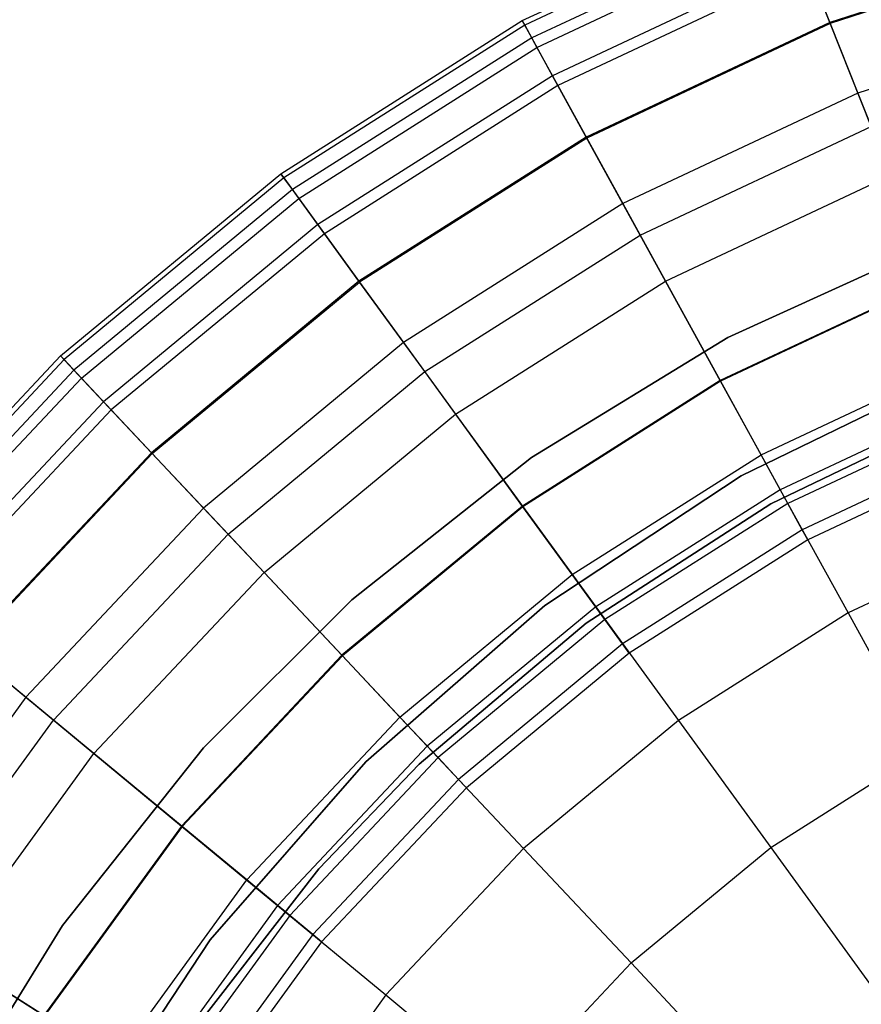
# Model space of a CAD drawing. Extents: x -12.2 to 12.8, y 0.1 to 12.5.
# Tile 50 of 66: x 3.1 to 4.3, y 6.9 to 8.3. Entities that reach past the tile are written whole.
import ezdxf

# ---------------------------------------------------------------- set-up
doc = ezdxf.new("R2010")
doc.units = 0
doc.header["$LTSCALE"] = 2.54
doc.layers.get('0').update_dxf_attribs({"color": 13, "linetype": 'CONTINUOUS'})

# ---------------------------------------------------------------- blocks, each defined once
blk = doc.blocks.new('GRUPUJ_1')
at = {"color": 0}
for p, q in [((16.0029, 8.2641, 14.2764), (16.3678, 8.4358, 14.2764)), ((16.0029, 8.2641, 14.2764), (16.3678, 8.4358, 14.2764)), ((16.3705, 8.429, 14.7676), (16.0065, 8.2577, 14.7676)), ((16.3705, 8.429, 14.7676), (16.0065, 8.2577, 14.7676)), ((16.378, 8.4101, 13.6837), (16.0163, 8.2399, 13.6837)), ((16.378, 8.4101, 13.6837), (16.0163, 8.2399, 13.6837)), ((16.0237, 8.2263, 15.2108), (16.3837, 8.3957, 15.2108)), ((16.0237, 8.2263, 15.2108), (16.3837, 8.3957, 15.2108)), ((16.798, 8.3788, 12.4008), (16.4369, 8.2614, 12.4008)), ((16.798, 8.3788, 12.4008), (16.4369, 8.2614, 12.4008)), ((16.7984, 8.3773, 15.9633), (16.4374, 8.26, 15.9633)), ((16.7984, 8.3773, 15.9633), (16.4374, 8.26, 15.9633)), ((16.4005, 8.3532, 13.0801), (16.0457, 8.1863, 13.0801)), ((16.4005, 8.3532, 13.0801), (16.0457, 8.1863, 13.0801)), ((16.4369, 8.2614, 12.4008), (16.4005, 8.3532, 13.0801)), ((16.4369, 8.2614, 12.4008), (16.4005, 8.3532, 13.0801)), ((16.4063, 8.3386, 15.6083), (16.0533, 8.1725, 15.6083)), ((16.4063, 8.3386, 15.6083), (16.0533, 8.1725, 15.6083)), ((16.4063, 8.3386, 15.6083), (16.4374, 8.26, 15.9633)), ((16.4063, 8.3386, 15.6083), (16.4374, 8.26, 15.9633)), ((16.8247, 8.275, 16.2791), (16.4763, 8.1618, 16.2791)), ((16.8247, 8.275, 16.2791), (16.4763, 8.1618, 16.2791)), ((15.6624, 8.048, 14.2764), (16.0029, 8.2641, 14.2764)), ((15.6624, 8.048, 14.2764), (16.0029, 8.2641, 14.2764)), ((16.0065, 8.2577, 14.7676), (15.6668, 8.0421, 14.7676)), ((16.0065, 8.2577, 14.7676), (15.6668, 8.0421, 14.7676)), ((16.0163, 8.2399, 13.6837), (16.0029, 8.2641, 14.2764)), ((16.0163, 8.2399, 13.6837), (16.0029, 8.2641, 14.2764)), ((16.0029, 8.2641, 14.2764), (16.0065, 8.2577, 14.7676)), ((16.0029, 8.2641, 14.2764), (16.0065, 8.2577, 14.7676)), ((16.0065, 8.2577, 14.7676), (16.0237, 8.2263, 15.2108)), ((16.0065, 8.2577, 14.7676), (16.0237, 8.2263, 15.2108)), ((16.4369, 8.2614, 12.4008), (16.0933, 8.0997, 12.4008)), ((16.4369, 8.2614, 12.4008), (16.0933, 8.0997, 12.4008)), ((16.4374, 8.26, 15.9633), (16.094, 8.0984, 15.9633)), ((16.4374, 8.26, 15.9633), (16.094, 8.0984, 15.9633)), ((16.4949, 8.1148, 11.5307), (16.4369, 8.2614, 12.4008)), ((16.4949, 8.1148, 11.5307), (16.4369, 8.2614, 12.4008)), ((16.4374, 8.26, 15.9633), (16.4763, 8.1618, 16.2791)), ((16.4374, 8.26, 15.9633), (16.4763, 8.1618, 16.2791)), ((16.0163, 8.2399, 13.6837), (15.6787, 8.0256, 13.6837)), ((16.0163, 8.2399, 13.6837), (15.6787, 8.0256, 13.6837)), ((16.0457, 8.1863, 13.0801), (16.0163, 8.2399, 13.6837)), ((16.0457, 8.1863, 13.0801), (16.0163, 8.2399, 13.6837)), ((15.6878, 8.0131, 15.2108), (16.0237, 8.2263, 15.2108)), ((15.6878, 8.0131, 15.2108), (16.0237, 8.2263, 15.2108)), ((16.0237, 8.2263, 15.2108), (16.0533, 8.1725, 15.6083)), ((16.0237, 8.2263, 15.2108), (16.0533, 8.1725, 15.6083)), ((16.0457, 8.1863, 13.0801), (15.7146, 7.9762, 13.0801)), ((16.0457, 8.1863, 13.0801), (15.7146, 7.9762, 13.0801)), ((16.0933, 8.0997, 12.4008), (16.0457, 8.1863, 13.0801)), ((16.0933, 8.0997, 12.4008), (16.0457, 8.1863, 13.0801)), ((16.0533, 8.1725, 15.6083), (15.7239, 7.9634, 15.6083)), ((16.0533, 8.1725, 15.6083), (15.7239, 7.9634, 15.6083)), ((16.0533, 8.1725, 15.6083), (16.094, 8.0984, 15.9633)), ((16.0533, 8.1725, 15.6083), (16.094, 8.0984, 15.9633)), ((16.4763, 8.1618, 16.2791), (16.1449, 8.0059, 16.2791)), ((16.4763, 8.1618, 16.2791), (16.1449, 8.0059, 16.2791)), ((16.4763, 8.1618, 16.2791), (16.5223, 8.0457, 16.5588)), ((16.4763, 8.1618, 16.2791), (16.5223, 8.0457, 16.5588)), ((16.1693, 7.9615, 11.5307), (16.4949, 8.1148, 11.5307)), ((16.1693, 7.9615, 11.5307), (16.4949, 8.1148, 11.5307)), ((16.0933, 8.0997, 12.4008), (15.7727, 7.8963, 12.4008)), ((16.0933, 8.0997, 12.4008), (15.7727, 7.8963, 12.4008)), ((16.094, 8.0984, 15.9633), (15.7736, 7.895, 15.9633)), ((16.094, 8.0984, 15.9633), (15.7736, 7.895, 15.9633)), ((16.1693, 7.9615, 11.5307), (16.0933, 8.0997, 12.4008)), ((16.1693, 7.9615, 11.5307), (16.0933, 8.0997, 12.4008)), ((16.094, 8.0984, 15.9633), (16.1449, 8.0059, 16.2791)), ((16.094, 8.0984, 15.9633), (16.1449, 8.0059, 16.2791)), ((15.3517, 7.791, 14.2764), (15.6624, 8.048, 14.2764)), ((15.3517, 7.791, 14.2764), (15.6624, 8.048, 14.2764)), ((15.6787, 8.0256, 13.6837), (15.6624, 8.048, 14.2764)), ((15.6787, 8.0256, 13.6837), (15.6624, 8.048, 14.2764)), ((15.6624, 8.048, 14.2764), (15.6668, 8.0421, 14.7676)), ((15.6624, 8.048, 14.2764), (15.6668, 8.0421, 14.7676)), ((15.6668, 8.0421, 14.7676), (15.3567, 7.7856, 14.7676)), ((15.6668, 8.0421, 14.7676), (15.3567, 7.7856, 14.7676)), ((15.6668, 8.0421, 14.7676), (15.6878, 8.0131, 15.2108)), ((15.6668, 8.0421, 14.7676), (15.6878, 8.0131, 15.2108)), ((16.2051, 7.8964, 16.5588), (16.5223, 8.0457, 16.5588)), ((16.2051, 7.8964, 16.5588), (16.5223, 8.0457, 16.5588)), ((15.6787, 8.0256, 13.6837), (15.3706, 7.7708, 13.6837)), ((15.6787, 8.0256, 13.6837), (15.3706, 7.7708, 13.6837)), ((15.7146, 7.9762, 13.0801), (15.6787, 8.0256, 13.6837)), ((15.7146, 7.9762, 13.0801), (15.6787, 8.0256, 13.6837)), ((15.3812, 7.7595, 15.2108), (15.6878, 8.0131, 15.2108)), ((15.3812, 7.7595, 15.2108), (15.6878, 8.0131, 15.2108)), ((15.6878, 8.0131, 15.2108), (15.7239, 7.9634, 15.6083)), ((15.6878, 8.0131, 15.2108), (15.7239, 7.9634, 15.6083)), ((16.1449, 8.0059, 16.2791), (15.8356, 7.8096, 16.2791)), ((16.1449, 8.0059, 16.2791), (15.8356, 7.8096, 16.2791)), ((16.1449, 8.0059, 16.2791), (16.2051, 7.8964, 16.5588)), ((16.1449, 8.0059, 16.2791), (16.2051, 7.8964, 16.5588)), ((15.7146, 7.9762, 13.0801), (15.4125, 7.7262, 13.0801)), ((15.7146, 7.9762, 13.0801), (15.4125, 7.7262, 13.0801)), ((15.7239, 7.9634, 15.6083), (15.4233, 7.7147, 15.6083)), ((15.7239, 7.9634, 15.6083), (15.4233, 7.7147, 15.6083)), ((15.7727, 7.8963, 12.4008), (15.7146, 7.9762, 13.0801)), ((15.7727, 7.8963, 12.4008), (15.7146, 7.9762, 13.0801)), ((15.7239, 7.9634, 15.6083), (15.7736, 7.895, 15.9633)), ((15.7239, 7.9634, 15.6083), (15.7736, 7.895, 15.9633)), ((15.8654, 7.7687, 11.5307), (16.1693, 7.9615, 11.5307)), ((15.8654, 7.7687, 11.5307), (16.1693, 7.9615, 11.5307)), ((16.2827, 7.7551, 10.3362), (16.1693, 7.9615, 11.5307)), ((16.2827, 7.7551, 10.3362), (16.1693, 7.9615, 11.5307)), ((16.293, 7.8169, 8.6), (16.5904, 7.9523, 8.6)), ((16.5904, 7.9523, 7.5), (16.293, 7.8169, 7.5)), ((16.293, 7.8169, 8.6), (16.5904, 7.9523, 8.6)), ((16.5904, 7.9523, 7.5), (16.293, 7.8169, 7.5)), ((15.7727, 7.8963, 12.4008), (15.4801, 7.6542, 12.4008)), ((15.7727, 7.8963, 12.4008), (15.4801, 7.6542, 12.4008)), ((15.4811, 7.6531, 15.9633), (15.7736, 7.895, 15.9633)), ((15.4811, 7.6531, 15.9633), (15.7736, 7.895, 15.9633)), ((15.8654, 7.7687, 11.5307), (15.7727, 7.8963, 12.4008)), ((15.8654, 7.7687, 11.5307), (15.7727, 7.8963, 12.4008)), ((15.7736, 7.895, 15.9633), (15.8356, 7.8096, 16.2791)), ((15.7736, 7.895, 15.9633), (15.8356, 7.8096, 16.2791)), ((15.909, 7.7086, 16.5588), (16.2051, 7.8964, 16.5588)), ((15.909, 7.7086, 16.5588), (16.2051, 7.8964, 16.5588)), ((16.2051, 7.8964, 16.5588), (16.2823, 7.756, 16.8314)), ((16.2051, 7.8964, 16.5588), (16.2823, 7.756, 16.8314)), ((16.5813, 7.8967, 16.8314), (16.2823, 7.756, 16.8314)), ((16.5813, 7.8967, 16.8314), (16.2823, 7.756, 16.8314)), ((16.5816, 7.8958, 10.3362), (16.2827, 7.7551, 10.3362)), ((16.5816, 7.8958, 10.3362), (16.2827, 7.7551, 10.3362)), ((16.0158, 7.6474, 8.6), (16.293, 7.8169, 8.6)), ((16.293, 7.8169, 7.5), (16.0158, 7.6474, 7.5)), ((16.0158, 7.6474, 8.6), (16.293, 7.8169, 8.6)), ((16.293, 7.8169, 7.5), (16.0158, 7.6474, 7.5)), ((16.293, 7.8169, 8.6), (16.293, 7.8169, 7.5)), ((16.293, 7.8169, 8.6), (16.293, 7.8169, 7.5)), ((15.8356, 7.8096, 16.2791), (15.5534, 7.5761, 16.2791)), ((15.8356, 7.8096, 16.2791), (15.5534, 7.5761, 16.2791)), ((15.8356, 7.8096, 16.2791), (15.909, 7.7086, 16.5588)), ((15.8356, 7.8096, 16.2791), (15.909, 7.7086, 16.5588)), ((15.0756, 7.497, 14.2764), (15.3517, 7.791, 14.2764)), ((15.0756, 7.497, 14.2764), (15.3517, 7.791, 14.2764)), ((15.3567, 7.7856, 14.7676), (15.0813, 7.4923, 14.7676)), ((15.3567, 7.7856, 14.7676), (15.0813, 7.4923, 14.7676)), ((15.3706, 7.7708, 13.6837), (15.3517, 7.791, 14.2764)), ((15.3706, 7.7708, 13.6837), (15.3517, 7.791, 14.2764)), ((15.3517, 7.791, 14.2764), (15.3567, 7.7856, 14.7676)), ((15.3517, 7.791, 14.2764), (15.3567, 7.7856, 14.7676)), ((15.3567, 7.7856, 14.7676), (15.3812, 7.7595, 15.2108)), ((15.3567, 7.7856, 14.7676), (15.3812, 7.7595, 15.2108)), ((16.3398, 7.6513, 9.6351), (16.6252, 7.7857, 9.6351)), ((16.3398, 7.6513, 9.6351), (16.6252, 7.7857, 9.6351)), ((15.3706, 7.7708, 13.6837), (15.097, 7.4793, 13.6837)), ((15.3706, 7.7708, 13.6837), (15.097, 7.4793, 13.6837)), ((15.4125, 7.7262, 13.0801), (15.3706, 7.7708, 13.6837)), ((15.4125, 7.7262, 13.0801), (15.3706, 7.7708, 13.6837)), ((15.588, 7.5393, 11.5307), (15.8654, 7.7687, 11.5307)), ((15.588, 7.5393, 11.5307), (15.8654, 7.7687, 11.5307)), ((16.0038, 7.5781, 10.3362), (15.8654, 7.7687, 11.5307)), ((16.0038, 7.5781, 10.3362), (15.8654, 7.7687, 11.5307)), ((15.1089, 7.4695, 15.2108), (15.3812, 7.7595, 15.2108)), ((15.1089, 7.4695, 15.2108), (15.3812, 7.7595, 15.2108)), ((15.3812, 7.7595, 15.2108), (15.4233, 7.7147, 15.6083)), ((15.3812, 7.7595, 15.2108), (15.4233, 7.7147, 15.6083)), ((16.2823, 7.756, 16.8314), (16.0032, 7.5789, 16.8314)), ((16.2823, 7.756, 16.8314), (16.0032, 7.5789, 16.8314)), ((16.2827, 7.7551, 10.3362), (16.0038, 7.5781, 10.3362)), ((16.2827, 7.7551, 10.3362), (16.0038, 7.5781, 10.3362)), ((16.2823, 7.756, 16.8314), (16.3669, 7.602, 17.0602)), ((16.2823, 7.756, 16.8314), (16.3669, 7.602, 17.0602)), ((16.3398, 7.6513, 9.6351), (16.2827, 7.7551, 10.3362)), ((16.3398, 7.6513, 9.6351), (16.2827, 7.7551, 10.3362)), ((16.3118, 7.6218, 1.95), (16.6074, 7.7655, 1.95)), ((16.6074, 7.7655, 7.5), (16.3118, 7.6218, 7.5)), ((16.3118, 7.6218, 1.95), (16.6074, 7.7655, 1.95)), ((16.6074, 7.7655, 7.5), (16.3118, 7.6218, 7.5)), ((16.6074, 7.7655, 7.5), (16.3118, 7.6218, 7.5)), ((16.646, 7.7333, 17.0602), (16.3669, 7.602, 17.0602)), ((16.646, 7.7333, 17.0602), (16.3669, 7.602, 17.0602)), ((15.4125, 7.7262, 13.0801), (15.1441, 7.4404, 13.0801)), ((15.4125, 7.7262, 13.0801), (15.1441, 7.4404, 13.0801)), ((15.4233, 7.7147, 15.6083), (15.1562, 7.4303, 15.6083)), ((15.4233, 7.7147, 15.6083), (15.1562, 7.4303, 15.6083)), ((15.4801, 7.6542, 12.4008), (15.4125, 7.7262, 13.0801)), ((15.4801, 7.6542, 12.4008), (15.4125, 7.7262, 13.0801)), ((15.4233, 7.7147, 15.6083), (15.4811, 7.6531, 15.9633)), ((15.4233, 7.7147, 15.6083), (15.4811, 7.6531, 15.9633)), ((16.3535, 7.5822, 7.5), (16.6349, 7.7173, 7.5)), ((16.6349, 7.7173, 8.6), (16.3535, 7.5822, 8.6)), ((16.3535, 7.5822, 7.5), (16.6349, 7.7173, 7.5)), ((16.6349, 7.7173, 8.6), (16.3535, 7.5822, 8.6)), ((15.6389, 7.4851, 16.5588), (15.909, 7.7086, 16.5588)), ((15.6389, 7.4851, 16.5588), (15.909, 7.7086, 16.5588)), ((15.909, 7.7086, 16.5588), (16.0032, 7.5789, 16.8314)), ((15.909, 7.7086, 16.5588), (16.0032, 7.5789, 16.8314)), ((16.6542, 7.7126, 8.9809), (16.3777, 7.5825, 8.9809)), ((16.6542, 7.7126, 8.9809), (16.3777, 7.5825, 8.9809)), ((16.6697, 7.6734, 8.3512), (16.398, 7.5455, 8.3512)), ((16.6697, 7.6734, 8.3512), (16.398, 7.5455, 8.3512)), ((16.6757, 7.6582, 7.5), (16.4058, 7.5312, 7.5)), ((16.6757, 7.6582, 7.5), (16.4058, 7.5312, 7.5)), ((15.4801, 7.6542, 12.4008), (15.2202, 7.3774, 12.4008)), ((15.4801, 7.6542, 12.4008), (15.2202, 7.3774, 12.4008)), ((15.2213, 7.3764, 15.9633), (15.4811, 7.6531, 15.9633)), ((15.2213, 7.3764, 15.9633), (15.4811, 7.6531, 15.9633)), ((15.588, 7.5393, 11.5307), (15.4801, 7.6542, 12.4008)), ((15.588, 7.5393, 11.5307), (15.4801, 7.6542, 12.4008)), ((15.4811, 7.6531, 15.9633), (15.5534, 7.5761, 16.2791)), ((15.4811, 7.6531, 15.9633), (15.5534, 7.5761, 16.2791)), ((15.7625, 7.4468, 8.6), (16.0158, 7.6474, 8.6)), ((16.0158, 7.6474, 7.5), (15.7625, 7.4468, 7.5)), ((15.7625, 7.4468, 8.6), (16.0158, 7.6474, 8.6)), ((16.0158, 7.6474, 7.5), (15.7625, 7.4468, 7.5)), ((16.0158, 7.6474, 8.6), (16.0158, 7.6474, 7.5)), ((16.0158, 7.6474, 8.6), (16.0158, 7.6474, 7.5)), ((16.0734, 7.4823, 9.6351), (16.3398, 7.6513, 9.6351)), ((16.0734, 7.4823, 9.6351), (16.3398, 7.6513, 9.6351)), ((16.3777, 7.5825, 8.9809), (16.3398, 7.6513, 9.6351)), ((16.3777, 7.5825, 8.9809), (16.3398, 7.6513, 9.6351)), ((16.0347, 7.4384, 1.95), (16.3118, 7.6218, 1.95)), ((16.3118, 7.6218, 7.5), (16.0347, 7.4384, 7.5)), ((16.0347, 7.4384, 1.95), (16.3118, 7.6218, 1.95)), ((16.3118, 7.6218, 7.5), (16.0347, 7.4384, 7.5)), ((16.3118, 7.6218, 7.5), (16.0347, 7.4384, 7.5)), ((16.3118, 7.6218, 1.95), (16.3118, 7.6218, 7.5)), ((16.3118, 7.6218, 1.95), (16.3118, 7.6218, 7.5)), ((16.3669, 7.602, 17.0602), (16.1066, 7.4367, 17.0602)), ((16.3669, 7.602, 17.0602), (16.1066, 7.4367, 17.0602)), ((16.3669, 7.602, 17.0602), (16.4625, 7.4281, 17.2605)), ((16.3669, 7.602, 17.0602), (16.4625, 7.4281, 17.2605)), ((15.5534, 7.5761, 16.2791), (15.3027, 7.3091, 16.2791)), ((15.5534, 7.5761, 16.2791), (15.3027, 7.3091, 16.2791)), ((15.5534, 7.5761, 16.2791), (15.6389, 7.4851, 16.5588)), ((15.5534, 7.5761, 16.2791), (15.6389, 7.4851, 16.5588)), ((16.0032, 7.5789, 16.8314), (15.7486, 7.3683, 16.8314)), ((16.0032, 7.5789, 16.8314), (15.7486, 7.3683, 16.8314)), ((16.0038, 7.5781, 10.3362), (15.7493, 7.3676, 10.3362)), ((16.0038, 7.5781, 10.3362), (15.7493, 7.3676, 10.3362)), ((16.0032, 7.5789, 16.8314), (16.1066, 7.4367, 17.0602)), ((16.0032, 7.5789, 16.8314), (16.1066, 7.4367, 17.0602)), ((16.0734, 7.4823, 9.6351), (16.0038, 7.5781, 10.3362)), ((16.0734, 7.4823, 9.6351), (16.0038, 7.5781, 10.3362)), ((16.0932, 7.4136, 7.5), (16.3535, 7.5822, 7.5)), ((16.3535, 7.5822, 8.6), (16.0932, 7.4136, 8.6)), ((16.0932, 7.4136, 7.5), (16.3535, 7.5822, 7.5)), ((16.3535, 7.5822, 8.6), (16.0932, 7.4136, 8.6)), ((16.3777, 7.5825, 8.9809), (16.1196, 7.4187, 8.9809)), ((16.3777, 7.5825, 8.9809), (16.1196, 7.4187, 8.9809)), ((16.3535, 7.5822, 7.5), (16.3535, 7.5822, 8.6)), ((16.3535, 7.5822, 7.5), (16.3535, 7.5822, 8.6)), ((16.398, 7.5455, 8.3512), (16.3777, 7.5825, 8.9809)), ((16.398, 7.5455, 8.3512), (16.3777, 7.5825, 8.9809)), ((16.719, 7.5488, 17.2605), (16.4625, 7.4281, 17.2605)), ((16.719, 7.5488, 17.2605), (16.4625, 7.4281, 17.2605)), ((15.3417, 7.2769, 11.5307), (15.588, 7.5393, 11.5307)), ((15.3417, 7.2769, 11.5307), (15.588, 7.5393, 11.5307)), ((15.7493, 7.3676, 10.3362), (15.588, 7.5393, 11.5307)), ((15.7493, 7.3676, 10.3362), (15.588, 7.5393, 11.5307)), ((16.398, 7.5455, 8.3512), (16.1444, 7.3846, 8.3512)), ((16.398, 7.5455, 8.3512), (16.1444, 7.3846, 8.3512)), ((16.4058, 7.5312, 7.5), (16.398, 7.5455, 8.3512)), ((16.4058, 7.5312, 7.5), (16.398, 7.5455, 8.3512)), ((16.4058, 7.5312, 7.5), (16.154, 7.3714, 7.5)), ((16.4058, 7.5312, 7.5), (16.154, 7.3714, 7.5)), ((15.3989, 7.2295, 16.5588), (15.6389, 7.4851, 16.5588)), ((15.3989, 7.2295, 16.5588), (15.6389, 7.4851, 16.5588)), ((15.6389, 7.4851, 16.5588), (15.7486, 7.3683, 16.8314)), ((15.6389, 7.4851, 16.5588), (15.7486, 7.3683, 16.8314)), ((15.8304, 7.2812, 9.6351), (16.0734, 7.4823, 9.6351)), ((15.8304, 7.2812, 9.6351), (16.0734, 7.4823, 9.6351)), ((16.1196, 7.4187, 8.9809), (16.0734, 7.4823, 9.6351)), ((16.1196, 7.4187, 8.9809), (16.0734, 7.4823, 9.6351)), ((15.5532, 7.2375, 8.6), (15.7625, 7.4468, 8.6)), ((15.7625, 7.4468, 7.5), (15.5532, 7.2375, 7.5)), ((15.5532, 7.2375, 8.6), (15.7625, 7.4468, 8.6)), ((15.7625, 7.4468, 7.5), (15.5532, 7.2375, 7.5)), ((15.7625, 7.4468, 8.6), (15.7625, 7.4468, 7.5)), ((15.7625, 7.4468, 8.6), (15.7625, 7.4468, 7.5)), ((15.7822, 7.2178, 1.95), (16.0347, 7.4384, 1.95)), ((16.0347, 7.4384, 7.5), (15.7822, 7.2178, 7.5)), ((15.7822, 7.2178, 1.95), (16.0347, 7.4384, 1.95)), ((16.0347, 7.4384, 7.5), (15.7822, 7.2178, 7.5)), ((16.0347, 7.4384, 7.5), (15.7822, 7.2178, 7.5)), ((16.1066, 7.4367, 17.0602), (15.8689, 7.2402, 17.0602)), ((16.1066, 7.4367, 17.0602), (15.8689, 7.2402, 17.0602)), ((16.0347, 7.4384, 1.95), (16.0347, 7.4384, 7.5)), ((16.0347, 7.4384, 1.95), (16.0347, 7.4384, 7.5)), ((16.1066, 7.4367, 17.0602), (16.2232, 7.2762, 17.2605)), ((16.1066, 7.4367, 17.0602), (16.2232, 7.2762, 17.2605)), ((16.4625, 7.4281, 17.2605), (16.2232, 7.2762, 17.2605)), ((16.4625, 7.4281, 17.2605), (16.2232, 7.2762, 17.2605)), ((16.4625, 7.4281, 17.2605), (16.5692, 7.234, 17.4382)), ((16.4625, 7.4281, 17.2605), (16.5692, 7.234, 17.4382)), ((15.8577, 7.2146, 7.5), (16.0932, 7.4136, 7.5)), ((16.0932, 7.4136, 8.6), (15.8577, 7.2146, 8.6)), ((15.8577, 7.2146, 7.5), (16.0932, 7.4136, 7.5)), ((16.0932, 7.4136, 8.6), (15.8577, 7.2146, 8.6)), ((16.1196, 7.4187, 8.9809), (15.8842, 7.2239, 8.9809)), ((16.1196, 7.4187, 8.9809), (15.8842, 7.2239, 8.9809)), ((16.0932, 7.4136, 7.5), (16.0932, 7.4136, 8.6)), ((16.0932, 7.4136, 7.5), (16.0932, 7.4136, 8.6)), ((16.1444, 7.3846, 8.3512), (16.1196, 7.4187, 8.9809)), ((16.1444, 7.3846, 8.3512), (16.1196, 7.4187, 8.9809)), ((16.1444, 7.3846, 8.3512), (15.913, 7.1932, 8.3512)), ((16.1444, 7.3846, 8.3512), (15.913, 7.1932, 8.3512)), ((16.154, 7.3714, 7.5), (16.1444, 7.3846, 8.3512)), ((16.154, 7.3714, 7.5), (16.1444, 7.3846, 8.3512)), ((15.3417, 7.2769, 11.5307), (15.2202, 7.3774, 12.4008)), ((15.3417, 7.2769, 11.5307), (15.2202, 7.3774, 12.4008)), ((15.2213, 7.3764, 15.9633), (15.3027, 7.3091, 16.2791)), ((15.2213, 7.3764, 15.9633), (15.3027, 7.3091, 16.2791)), ((15.7486, 7.3683, 16.8314), (15.5224, 7.1274, 16.8314)), ((15.7486, 7.3683, 16.8314), (15.5224, 7.1274, 16.8314)), ((15.7493, 7.3676, 10.3362), (15.5231, 7.1268, 10.3362)), ((15.7493, 7.3676, 10.3362), (15.5231, 7.1268, 10.3362)), ((15.7486, 7.3683, 16.8314), (15.8689, 7.2402, 17.0602)), ((15.7486, 7.3683, 16.8314), (15.8689, 7.2402, 17.0602)), ((15.8304, 7.2812, 9.6351), (15.7493, 7.3676, 10.3362)), ((15.8304, 7.2812, 9.6351), (15.7493, 7.3676, 10.3362)), ((16.154, 7.3714, 7.5), (15.9242, 7.1813, 7.5)), ((16.154, 7.3714, 7.5), (15.9242, 7.1813, 7.5)), ((15.3027, 7.3091, 16.2791), (15.0874, 7.0128, 16.2791)), ((15.3027, 7.3091, 16.2791), (15.0874, 7.0128, 16.2791)), ((15.3027, 7.3091, 16.2791), (15.3989, 7.2295, 16.5588)), ((15.3027, 7.3091, 16.2791), (15.3989, 7.2295, 16.5588)), ((15.1301, 6.9857, 11.5307), (15.3417, 7.2769, 11.5307)), ((15.1301, 6.9857, 11.5307), (15.3417, 7.2769, 11.5307)), ((15.5231, 7.1268, 10.3362), (15.3417, 7.2769, 11.5307)), ((15.5231, 7.1268, 10.3362), (15.3417, 7.2769, 11.5307)), ((15.6144, 7.0513, 9.6351), (15.8304, 7.2812, 9.6351)), ((15.6144, 7.0513, 9.6351), (15.8304, 7.2812, 9.6351)), ((15.8842, 7.2239, 8.9809), (15.8304, 7.2812, 9.6351)), ((15.8842, 7.2239, 8.9809), (15.8304, 7.2812, 9.6351)), ((16.2232, 7.2762, 17.2605), (16.0047, 7.0955, 17.2605)), ((16.2232, 7.2762, 17.2605), (16.0047, 7.0955, 17.2605)), ((16.2232, 7.2762, 17.2605), (16.3534, 7.097, 17.4382)), ((16.2232, 7.2762, 17.2605), (16.3534, 7.097, 17.4382)), ((15.1928, 6.9459, 16.5588), (15.3989, 7.2295, 16.5588)), ((15.1928, 6.9459, 16.5588), (15.3989, 7.2295, 16.5588)), ((15.3546, 6.987, 8.6), (15.5532, 7.2375, 8.6)), ((15.5532, 7.2375, 7.5), (15.3546, 6.987, 7.5)), ((15.3546, 6.987, 8.6), (15.5532, 7.2375, 8.6)), ((15.5532, 7.2375, 7.5), (15.3546, 6.987, 7.5)), ((15.3989, 7.2295, 16.5588), (15.5224, 7.1274, 16.8314)), ((15.3989, 7.2295, 16.5588), (15.5224, 7.1274, 16.8314)), ((15.5532, 7.2375, 8.6), (15.5532, 7.2375, 7.5)), ((15.5532, 7.2375, 8.6), (15.5532, 7.2375, 7.5)), ((15.8689, 7.2402, 17.0602), (15.6578, 7.0153, 17.0602)), ((15.8689, 7.2402, 17.0602), (15.6578, 7.0153, 17.0602)), ((15.8689, 7.2402, 17.0602), (16.0047, 7.0955, 17.2605)), ((15.8689, 7.2402, 17.0602), (16.0047, 7.0955, 17.2605)), ((16.3534, 7.097, 17.4382), (16.5692, 7.234, 17.4382)), ((16.3534, 7.097, 17.4382), (16.5692, 7.234, 17.4382)), ((15.5628, 6.9669, 1.95), (15.7822, 7.2178, 1.95)), ((15.7822, 7.2178, 7.5), (15.5628, 6.9669, 7.5)), ((15.5628, 6.9669, 1.95), (15.7822, 7.2178, 1.95)), ((15.7822, 7.2178, 7.5), (15.5628, 6.9669, 7.5)), ((15.7822, 7.2178, 7.5), (15.5628, 6.9669, 7.5)), ((15.8842, 7.2239, 8.9809), (15.675, 7.0012, 8.9809)), ((15.8842, 7.2239, 8.9809), (15.675, 7.0012, 8.9809)), ((15.7162, 7.0671, 7.5), (15.8577, 7.2146, 7.5)), ((15.8577, 7.2146, 8.6), (15.7162, 7.0671, 8.6)), ((15.7162, 7.0671, 7.5), (15.8577, 7.2146, 7.5)), ((15.8577, 7.2146, 8.6), (15.7162, 7.0671, 8.6)), ((15.7822, 7.2178, 1.95), (15.7822, 7.2178, 7.5)), ((15.7822, 7.2178, 1.95), (15.7822, 7.2178, 7.5)), ((15.8577, 7.2146, 7.5), (15.8577, 7.2146, 8.6)), ((15.8577, 7.2146, 7.5), (15.8577, 7.2146, 8.6)), ((15.913, 7.1932, 8.3512), (15.8842, 7.2239, 8.9809)), ((15.913, 7.1932, 8.3512), (15.8842, 7.2239, 8.9809)), ((15.913, 7.1932, 8.3512), (15.7075, 6.9743, 8.3512)), ((15.913, 7.1932, 8.3512), (15.7075, 6.9743, 8.3512)), ((15.9242, 7.1813, 7.5), (15.913, 7.1932, 8.3512)), ((15.9242, 7.1813, 7.5), (15.913, 7.1932, 8.3512)), ((15.9242, 7.1813, 7.5), (15.72, 6.9639, 7.5)), ((15.9242, 7.1813, 7.5), (15.72, 6.9639, 7.5)), ((15.5224, 7.1274, 16.8314), (15.3281, 6.86, 16.8314)), ((15.5224, 7.1274, 16.8314), (15.3281, 6.86, 16.8314)), ((15.5231, 7.1268, 10.3362), (15.329, 6.8595, 10.3362)), ((15.5231, 7.1268, 10.3362), (15.329, 6.8595, 10.3362)), ((15.5224, 7.1274, 16.8314), (15.6578, 7.0153, 17.0602)), ((15.5224, 7.1274, 16.8314), (15.6578, 7.0153, 17.0602)), ((15.6144, 7.0513, 9.6351), (15.5231, 7.1268, 10.3362)), ((15.6144, 7.0513, 9.6351), (15.5231, 7.1268, 10.3362)), ((16.0047, 7.0955, 17.2605), (15.8107, 6.8889, 17.2605)), ((16.0047, 7.0955, 17.2605), (15.8107, 6.8889, 17.2605)), ((16.0047, 7.0955, 17.2605), (16.1564, 6.9341, 17.4382)), ((16.0047, 7.0955, 17.2605), (16.1564, 6.9341, 17.4382)), ((16.1564, 6.9341, 17.4382), (16.3534, 7.097, 17.4382)), ((16.1564, 6.9341, 17.4382), (16.3534, 7.097, 17.4382)), ((16.3534, 7.097, 17.4382), (16.5027, 6.8915, 17.602)), ((16.3534, 7.097, 17.4382), (16.5027, 6.8915, 17.602)), ((15.5291, 6.8262, 7.5), (15.7162, 7.0671, 7.5)), ((15.7162, 7.0671, 8.6), (15.5291, 6.8262, 8.6)), ((15.5291, 6.8262, 7.5), (15.7162, 7.0671, 7.5)), ((15.7162, 7.0671, 8.6), (15.5291, 6.8262, 8.6)), ((15.7162, 7.0671, 7.5), (15.7162, 7.0671, 8.6)), ((15.7162, 7.0671, 7.5), (15.7162, 7.0671, 8.6)), ((15.429, 6.796, 9.6351), (15.6144, 7.0513, 9.6351)), ((15.429, 6.796, 9.6351), (15.6144, 7.0513, 9.6351)), ((15.675, 7.0012, 8.9809), (15.6144, 7.0513, 9.6351)), ((15.675, 7.0012, 8.9809), (15.6144, 7.0513, 9.6351)), ((15.6578, 7.0153, 17.0602), (15.4766, 6.7658, 17.0602)), ((15.6578, 7.0153, 17.0602), (15.4766, 6.7658, 17.0602)), ((15.6578, 7.0153, 17.0602), (15.8107, 6.8889, 17.2605)), ((15.6578, 7.0153, 17.0602), (15.8107, 6.8889, 17.2605)), ((15.675, 7.0012, 8.9809), (15.4954, 6.7539, 8.9809)), ((15.675, 7.0012, 8.9809), (15.4954, 6.7539, 8.9809)), ((15.7075, 6.9743, 8.3512), (15.675, 7.0012, 8.9809)), ((15.7075, 6.9743, 8.3512), (15.675, 7.0012, 8.9809)), ((15.329, 6.8595, 10.3362), (15.1301, 6.9857, 11.5307)), ((15.329, 6.8595, 10.3362), (15.1301, 6.9857, 11.5307)), ((15.1885, 6.7171, 8.6), (15.3546, 6.987, 8.6)), ((15.3546, 6.987, 7.5), (15.1885, 6.7171, 7.5)), ((15.1885, 6.7171, 8.6), (15.3546, 6.987, 8.6)), ((15.3546, 6.987, 7.5), (15.1885, 6.7171, 7.5)), ((15.3546, 6.987, 8.6), (15.3546, 6.987, 7.5)), ((15.3546, 6.987, 8.6), (15.3546, 6.987, 7.5)), ((15.3753, 6.6832, 1.95), (15.5628, 6.9669, 1.95)), ((15.5628, 6.9669, 7.5), (15.3753, 6.6832, 7.5)), ((15.3753, 6.6832, 1.95), (15.5628, 6.9669, 1.95)), ((15.5628, 6.9669, 7.5), (15.3753, 6.6832, 7.5)), ((15.5628, 6.9669, 7.5), (15.3753, 6.6832, 7.5)), ((15.7075, 6.9743, 8.3512), (15.531, 6.7313, 8.3512)), ((15.7075, 6.9743, 8.3512), (15.531, 6.7313, 8.3512)), ((15.72, 6.9639, 7.5), (15.5447, 6.7226, 7.5)), ((15.72, 6.9639, 7.5), (15.5447, 6.7226, 7.5)), ((15.5628, 6.9669, 1.95), (15.5628, 6.9669, 7.5)), ((15.5628, 6.9669, 1.95), (15.5628, 6.9669, 7.5)), ((15.72, 6.9639, 7.5), (15.7075, 6.9743, 8.3512)), ((15.72, 6.9639, 7.5), (15.7075, 6.9743, 8.3512)), ((15.1928, 6.9459, 16.5588), (15.3281, 6.86, 16.8314)), ((15.1928, 6.9459, 16.5588), (15.3281, 6.86, 16.8314)), ((15.9813, 6.7477, 17.4382), (16.1564, 6.9341, 17.4382)), ((15.9813, 6.7477, 17.4382), (16.1564, 6.9341, 17.4382)), ((16.1564, 6.9341, 17.4382), (16.3302, 6.7489, 17.602)), ((16.1564, 6.9341, 17.4382), (16.3302, 6.7489, 17.602)), ((15.8107, 6.8889, 17.2605), (15.644, 6.6596, 17.2605)), ((15.8107, 6.8889, 17.2605), (15.644, 6.6596, 17.2605)), ((15.8107, 6.8889, 17.2605), (15.9813, 6.7477, 17.4382)), ((15.8107, 6.8889, 17.2605), (15.9813, 6.7477, 17.4382))]:
    blk.add_line(p, q, dxfattribs=at)

msp = doc.modelspace()

# ---------------------------------------------------------------- block references
at = {"color": 0}
msp.add_blockref('GRUPUJ_1', (-12.2054, 0.069, 0.2501), dxfattribs=at)

doc.saveas('drawing.dxf')
